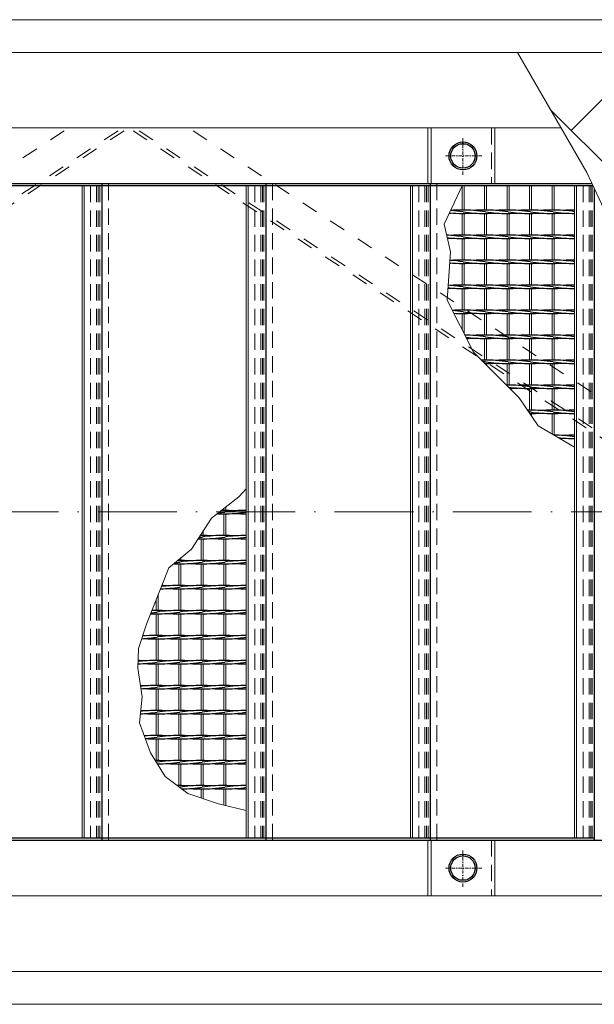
# Model space of a CAD drawing. Header units: millimetres. Extents: x -6178 to 18141, y -8419 to 8560.
# Tile 22 of 256: x -496 to 379, y -2755 to -1255. Entities that reach past the tile are written whole.
import ezdxf

# ---------------------------------------------------------------- set-up
doc = ezdxf.new("R2010")
doc.units = ezdxf.units.MM
for name, pattern in [('ACAD_ISO02W100', [15, 12, -3]), ('ACAD_ISO10W100', [18, 12, -3, 0, -3]), ('DASHDOT', [1, 0.5, -0.25, 0, -0.25]), ('HIDDEN', [0.375, 0.25, -0.125]), ('JIS_02_1.0', [2, 1, -1])]:
    doc.linetypes.add(name, pattern=pattern)
for name, color, linetype, lineweight in [('Aussteifung', 7, 'ACAD_ISO02W100', 15), ('Betonfundamente', 7, 'Continuous', 18), ('Geländer', 7, 'Continuous', 25), ('Pflaster-Gehweg', 7, 'Continuous', 15), ('Stufen&Podest', 7, 'Continuous', 9), ('Tragegurt', 7, 'Continuous', 20)]:
    doc.layers.add(name, color=color, linetype=linetype, lineweight=lineweight)

msp = doc.modelspace()

# ---------------------------------------------------------------- hatches: boundary and pattern name
at = {"layer": 'Pflaster-Gehweg'}
h = msp.add_hatch(dxfattribs=at)
h.set_pattern_fill('AR-HBONE', color=256, scale=1.25, style=0)
h.set_pattern_definition([(45, (-179620.36, 16356.67), (2e-14, 179.60512), [381, -127]), (135, (-179530.56, 16446.47), (2e-14, 179.60512), [381, -127])])
h.paths.add_polyline_path([(1388.6111, -1471.7442), (1326.17742, -1579.88251), (1256.83498, -1700.37847), (1178.93061, -1928.78937), (1040.52339, -1986.17134), (918.69256, -2053.27063), (849.48052, -2053.27063), (562.84992, -1949.71329), (496.7157, -1883.57907), (431.36977, -1745.11127), (397.76886, -1552.19291), (367.84898, -1488.19482), (262.31265, -1305.40053), (1393.65418, -1305.40053)], flags=0)

# ---------------------------------------------------------------- linework, layer by layer
at = {"linetype": 'ACAD_ISO10W100', "lineweight": 18, "ltscale": 10}
msp.add_line((7127.74035, -2005.40053), (-5297.4259, -2005.40053), dxfattribs=at)
at = {"layer": 'Aussteifung', "linetype": 'JIS_02_1.0', "lineweight": 18, "ltscale": 25}
for p, q in [((-2204.80694, -2590.40053), (-420.97274, -1420.40053)), ((-2122.75698, -2590.40053), (-338.92278, -1420.40053)), ((-2113.64031, -2590.40053), (-329.80612, -1420.40053)), ((1454.02644, -2590.40053), (-329.80775, -1420.40053)), ((1463.14311, -2590.40053), (-320.69109, -1420.40053)), ((1545.19306, -2590.40053), (-238.64113, -1420.40053))]:
    msp.add_line(p, q, dxfattribs=at)
at = {"layer": 'Aussteifung'}
for p, q in [((-420.97274, -1420.40053), (-238.64113, -1420.40053)), ((-244.11113, -1420.40053), (-415.50274, -1420.40053))]:
    msp.add_line(p, q, dxfattribs=at)
at = {"layer": 'Betonfundamente', "linetype": 'HIDDEN', "lineweight": 9, "ltscale": 100}
for p, q in [((-387.61948, -1508.40053), (-387.61948, -2502.40053)), ((-378.52696, -1508.40053), (-378.52696, -2502.40053)), ((-375.92888, -1508.40053), (-375.92888, -2502.40053)), ((-373.61948, -1508.40053), (-373.61948, -2502.40053)), ((-360.61948, -1505.40053), (-360.61948, -2505.40053)), ((-137.61948, -1508.40053), (-137.61948, -2502.40053)), ((-128.52696, -1508.40053), (-128.52696, -2502.40053)), ((-125.92888, -1508.40053), (-125.92888, -2502.40053)), ((-123.61948, -1508.40053), (-123.61948, -2502.40053)), ((-110.61948, -1505.40053), (-110.61948, -2505.40053)), ((112.38052, -1508.40053), (112.38052, -2502.40053)), ((121.47304, -1508.40053), (121.47304, -2502.40053)), ((124.07112, -1508.40053), (124.07112, -2502.40053)), ((126.38052, -1508.40053), (126.38052, -2502.40053)), ((139.38052, -1505.40053), (139.38052, -2505.40053)), ((362.38052, -1508.40053), (362.38052, -2502.40053)), ((371.47304, -1508.40053), (371.47304, -2502.40053)), ((374.07112, -1508.40053), (374.07112, -2502.40053)), ((376.38052, -1508.40053), (376.38052, -2502.40053))]:
    msp.add_line(p, q, dxfattribs=at)
at = {"layer": 'Geländer', "lineweight": 9}
for p, q in [((125.96909, -1420.40053), (125.96909, -1505.40053)), ((130.96665, -1420.40053), (130.96665, -1505.40053)), ((227.79439, -1420.40053), (227.79439, -1505.40053)), ((125.96909, -2505.40053), (125.96909, -2590.40053)), ((130.96665, -2505.40053), (130.96665, -2590.40053)), ((227.79439, -2505.40053), (227.79439, -2590.40053))]:
    msp.add_line(p, q, dxfattribs=at)
at = {"layer": 'Geländer', "linetype": 'HIDDEN', "lineweight": 9, "ltscale": 100}
for p, q in [((222.79682, -1420.40053), (222.79682, -1505.40053)), ((222.79682, -2505.40053), (222.79682, -2590.40053))]:
    msp.add_line(p, q, dxfattribs=at)
at = {"layer": 'Geländer', "linetype": 'DASHDOT', "lineweight": 9, "ltscale": 10}
for p, q in [((179.38052, -1491.55799), (179.38052, -1434.24307)), ((208.03798, -1462.90053), (150.72306, -1462.90053)), ((179.38052, -2576.55799), (179.38052, -2519.24307)), ((208.03798, -2547.90053), (150.72306, -2547.90053))]:
    msp.add_line(p, q, dxfattribs=at)
at = {"layer": 'Geländer'}
for centre, radius in [((179.38052, -1462.90053), 21.2), ((179.38052, -1462.90053), 18.6), ((179.38052, -2547.90053), 21.2), ((179.38052, -2547.90053), 18.6)]:
    msp.add_circle(centre, radius, dxfattribs=at)
at = {"layer": 'Pflaster-Gehweg'}
for p, q in [((2004.38052, -1255.40053), (-4546.19553, -1255.40053)), ((2004.38052, -1305.40053), (-4546.19553, -1305.40053)), ((2004.38052, -2705.40053), (-4546.19553, -2705.40053)), ((2004.38052, -2755.40053), (-4546.19553, -2755.40053))]:
    msp.add_line(p, q, dxfattribs=at)
at = {"layer": 'Pflaster-Gehweg', "lineweight": 9}
msp.add_lwpolyline([(1393.65418, -1305.40053), (1388.6111, -1471.7442), (1326.17742, -1579.88251), (1256.83498, -1700.37847), (1219.53989, -1809.72543), (1178.93061, -1928.78937), (1040.52339, -1986.17134), (918.69256, -2053.27063), (849.48052, -2053.27063), (677.51749, -1991.14176), (562.84992, -1949.71329), (496.7157, -1883.57907), (431.36977, -1745.11127), (397.76886, -1552.19291), (367.84898, -1488.19482), (262.31265, -1305.40053)], dxfattribs=at)
at = {"layer": 'Stufen&Podest', "lineweight": 30}
for p, q in [((375.89286, -1505.40053), (-4984.61948, -1505.40053)), ((-370.61948, -1508.40053), (-620.61948, -1508.40053)), ((-370.61948, -1505.40053), (-370.61948, -2505.40053)), ((-120.61948, -1508.40053), (-370.61948, -1508.40053)), ((-120.61948, -1505.40053), (-120.61948, -2505.40053)), ((129.38052, -1508.40053), (-120.61948, -1508.40053)), ((129.38052, -1505.40053), (129.38052, -2505.40053)), ((377.29539, -1508.40053), (129.38052, -1508.40053)), ((379.38052, -1512.86058), (379.38052, -2505.40053)), ((-370.61948, -2502.40053), (-620.61948, -2502.40053)), ((-120.61948, -2502.40053), (-370.61948, -2502.40053)), ((129.38052, -2502.40053), (-120.61948, -2502.40053)), ((379.38052, -2502.40053), (129.38052, -2502.40053)), ((-2734.25391, -2505.40053), (6679.38052, -2505.40053))]:
    msp.add_line(p, q, dxfattribs=at)
at = {"layer": 'Stufen&Podest', "lineweight": 20}
for p, q in [((-400.51948, -1508.40053), (-400.51948, -2502.40053)), ((-397.51948, -1508.40053), (-397.51948, -2502.40053)), ((-150.51948, -1508.40053), (-150.51948, -2502.40053)), ((-147.51948, -1508.40053), (-147.51948, -2502.40053)), ((99.48052, -1508.40053), (99.48052, -2502.40053)), ((102.48052, -1508.40053), (102.48052, -2502.40053)), ((212.28052, -1545.45417), (212.28052, -1508.40053)), ((215.28052, -1545.44245), (215.28052, -1508.40053)), ((246.58052, -1545.45417), (246.58052, -1508.40053)), ((249.58052, -1545.44245), (249.58052, -1508.40053)), ((280.88052, -1545.45417), (280.88052, -1508.40053)), ((283.88052, -1545.44245), (283.88052, -1508.40053)), ((315.18052, -1545.45417), (315.18052, -1508.40053)), ((318.18052, -1545.44245), (318.18052, -1508.40053)), ((349.48052, -1508.40053), (349.48052, -2502.40053)), ((352.48052, -1508.40053), (352.48052, -2502.40053)), ((212.28052, -1583.55417), (212.28052, -1550.45417)), ((215.28052, -1583.54245), (215.28052, -1550.46589)), ((246.58052, -1583.55417), (246.58052, -1550.45417)), ((249.58052, -1583.54245), (249.58052, -1550.46589)), ((280.88052, -1583.55417), (280.88052, -1550.45417)), ((283.88052, -1583.54245), (283.88052, -1550.46589)), ((315.18052, -1583.55417), (315.18052, -1550.45417)), ((318.18052, -1583.54245), (318.18052, -1550.46589)), ((212.28052, -1621.65417), (212.28052, -1588.55417)), ((215.28052, -1621.64245), (215.28052, -1588.56589)), ((246.58052, -1621.65417), (246.58052, -1588.55417)), ((249.58052, -1621.64245), (249.58052, -1588.56589)), ((280.88052, -1621.65417), (280.88052, -1588.55417)), ((283.88052, -1621.64245), (283.88052, -1588.56589)), ((315.18052, -1621.65417), (315.18052, -1588.55417)), ((318.18052, -1621.64245), (318.18052, -1588.56589)), ((212.28052, -1659.75417), (212.28052, -1626.65417)), ((215.28052, -1659.74245), (215.28052, -1626.66589)), ((246.58052, -1659.75417), (246.58052, -1626.65417)), ((249.58052, -1659.74245), (249.58052, -1626.66589)), ((280.88052, -1659.75417), (280.88052, -1626.65417)), ((283.88052, -1659.74245), (283.88052, -1626.66589)), ((315.18052, -1659.75417), (315.18052, -1626.65417)), ((318.18052, -1659.74245), (318.18052, -1626.66589)), ((212.28052, -1697.85417), (212.28052, -1664.75417)), ((215.28052, -1697.84245), (215.28052, -1664.76589)), ((246.58052, -1697.85417), (246.58052, -1664.75417)), ((249.58052, -1697.84245), (249.58052, -1664.76589)), ((280.88052, -1697.85417), (280.88052, -1664.75417)), ((283.88052, -1697.84245), (283.88052, -1664.76589)), ((315.18052, -1697.85417), (315.18052, -1664.75417)), ((318.18052, -1697.84245), (318.18052, -1664.76589)), ((212.28052, -1735.95417), (212.28052, -1702.85417)), ((215.28052, -1735.94245), (215.28052, -1702.86589)), ((246.58052, -1735.95417), (246.58052, -1702.85417)), ((249.58052, -1735.94245), (249.58052, -1702.86589)), ((280.88052, -1735.95417), (280.88052, -1702.85417)), ((283.88052, -1735.94245), (283.88052, -1702.86589)), ((315.18052, -1735.95417), (315.18052, -1702.85417)), ((318.18052, -1735.94245), (318.18052, -1702.86589)), ((212.28052, -1774.05417), (212.28052, -1740.95417)), ((215.28052, -1774.04245), (215.28052, -1740.96589)), ((246.58052, -1774.05417), (246.58052, -1740.95417)), ((249.58052, -1774.04245), (249.58052, -1740.96589)), ((280.88052, -1774.05417), (280.88052, -1740.95417)), ((283.88052, -1774.04245), (283.88052, -1740.96589)), ((315.18052, -1774.05417), (315.18052, -1740.95417)), ((318.18052, -1774.04245), (318.18052, -1740.96589)), ((215.28052, -1781.38445), (215.28052, -1779.06589)), ((246.58052, -1812.15417), (246.58052, -1779.05417)), ((249.58052, -1812.14245), (249.58052, -1779.06589)), ((280.88052, -1812.15417), (280.88052, -1779.05417)), ((283.88052, -1812.14245), (283.88052, -1779.06589)), ((315.18052, -1812.15417), (315.18052, -1779.05417)), ((318.18052, -1812.14245), (318.18052, -1779.06589)), ((280.88052, -1850.25417), (280.88052, -1817.15417)), ((283.88052, -1850.24245), (283.88052, -1817.16589)), ((315.18052, -1850.25417), (315.18052, -1817.15417)), ((318.18052, -1850.24245), (318.18052, -1817.16589)), ((283.88052, -1859.39842), (283.88052, -1855.26589)), ((315.18052, -1886.64315), (315.18052, -1855.25417)), ((318.18052, -1888.34245), (318.18052, -1855.26589)), ((-184.81948, -2000.27558), (-184.81948, -2003.14689)), ((-184.81948, -2008.14689), (-184.81948, -2041.24689)), ((-181.81948, -1997.91308), (-181.81948, -2003.13517)), ((-181.81948, -2008.15862), (-181.81948, -2041.23517)), ((-219.11948, -2038.93064), (-219.11948, -2041.24689)), ((-216.11948, -2034.34098), (-216.11948, -2041.23517)), ((-219.11948, -2046.24689), (-219.11948, -2079.34689)), ((-216.11948, -2046.25862), (-216.11948, -2079.33517)), ((-184.81948, -2046.24689), (-184.81948, -2079.34689)), ((-181.81948, -2046.25862), (-181.81948, -2079.33517)), ((-253.41948, -2077.99928), (-253.41948, -2079.34689)), ((-253.41948, -2084.34689), (-253.41948, -2117.44689)), ((-250.41948, -2075.49138), (-250.41948, -2079.33517)), ((-250.41948, -2084.35862), (-250.41948, -2117.43517)), ((-219.11948, -2084.34689), (-219.11948, -2117.44689)), ((-216.11948, -2084.35862), (-216.11948, -2117.43517)), ((-184.81948, -2084.34689), (-184.81948, -2117.44689)), ((-181.81948, -2084.35862), (-181.81948, -2117.43517)), ((-253.41948, -2122.44689), (-253.41948, -2155.54689)), ((-250.41948, -2122.45862), (-250.41948, -2155.53517)), ((-219.11948, -2122.44689), (-219.11948, -2155.54689)), ((-216.11948, -2122.45862), (-216.11948, -2155.53517)), ((-184.81948, -2122.44689), (-184.81948, -2155.54689)), ((-181.81948, -2122.45862), (-181.81948, -2155.53517)), ((-287.71948, -2139.27934), (-287.71948, -2155.54689)), ((-284.71948, -2131.67689), (-284.71948, -2155.53517)), ((-287.71948, -2160.54689), (-287.71948, -2193.64689)), ((-284.71948, -2160.55862), (-284.71948, -2193.63517)), ((-253.41948, -2160.54689), (-253.41948, -2193.64689)), ((-250.41948, -2160.55862), (-250.41948, -2193.63517)), ((-219.11948, -2160.54689), (-219.11948, -2193.64689)), ((-216.11948, -2160.55862), (-216.11948, -2193.63517)), ((-184.81948, -2160.54689), (-184.81948, -2193.64689)), ((-181.81948, -2160.55862), (-181.81948, -2193.63517)), ((-287.71948, -2198.64689), (-287.71948, -2231.74689)), ((-284.71948, -2198.65862), (-284.71948, -2231.73517)), ((-253.41948, -2198.64689), (-253.41948, -2231.74689)), ((-250.41948, -2198.65862), (-250.41948, -2231.73517)), ((-219.11948, -2198.64689), (-219.11948, -2231.74689)), ((-216.11948, -2198.65862), (-216.11948, -2231.73517)), ((-184.81948, -2198.64689), (-184.81948, -2231.74689)), ((-181.81948, -2198.65862), (-181.81948, -2231.73517)), ((-287.71948, -2236.74689), (-287.71948, -2269.84689)), ((-284.71948, -2236.75862), (-284.71948, -2269.83517)), ((-253.41948, -2236.74689), (-253.41948, -2269.84689)), ((-250.41948, -2236.75862), (-250.41948, -2269.83517)), ((-219.11948, -2236.74689), (-219.11948, -2269.84689)), ((-216.11948, -2236.75862), (-216.11948, -2269.83517)), ((-184.81948, -2236.74689), (-184.81948, -2269.84689)), ((-181.81948, -2236.75862), (-181.81948, -2269.83517)), ((-287.71948, -2274.84689), (-287.71948, -2307.94689)), ((-284.71948, -2274.85862), (-284.71948, -2307.93517)), ((-253.41948, -2274.84689), (-253.41948, -2307.94689)), ((-250.41948, -2274.85862), (-250.41948, -2307.93517)), ((-219.11948, -2274.84689), (-219.11948, -2307.94689)), ((-216.11948, -2274.85862), (-216.11948, -2307.93517)), ((-184.81948, -2274.84689), (-184.81948, -2307.94689)), ((-181.81948, -2274.85862), (-181.81948, -2307.93517)), ((-287.71948, -2312.94689), (-287.71948, -2346.04689)), ((-284.71948, -2312.95862), (-284.71948, -2346.03517)), ((-253.41948, -2312.94689), (-253.41948, -2346.04689)), ((-250.41948, -2312.95862), (-250.41948, -2346.03517)), ((-219.11948, -2312.94689), (-219.11948, -2346.04689)), ((-216.11948, -2312.95862), (-216.11948, -2346.03517)), ((-184.81948, -2312.94689), (-184.81948, -2346.04689)), ((-181.81948, -2312.95862), (-181.81948, -2346.03517)), ((-287.71948, -2351.04689), (-287.71948, -2384.14689)), ((-284.71948, -2351.05862), (-284.71948, -2384.13517)), ((-253.41948, -2351.04689), (-253.41948, -2384.14689)), ((-250.41948, -2351.05862), (-250.41948, -2384.13517)), ((-219.11948, -2351.04689), (-219.11948, -2384.14689)), ((-216.11948, -2351.05862), (-216.11948, -2384.13517)), ((-184.81948, -2351.04689), (-184.81948, -2384.14689)), ((-181.81948, -2351.05862), (-181.81948, -2384.13517)), ((-284.71948, -2389.15862), (-284.71948, -2390.89606)), ((-253.41948, -2389.14689), (-253.41948, -2422.24689)), ((-250.41948, -2389.15862), (-250.41948, -2422.23517)), ((-219.11948, -2389.14689), (-219.11948, -2422.24689)), ((-216.11948, -2389.15862), (-216.11948, -2422.23517)), ((-184.81948, -2389.14689), (-184.81948, -2422.24689)), ((-181.81948, -2389.15862), (-181.81948, -2422.23517)), ((-219.11948, -2427.24689), (-219.11948, -2441.15592)), ((-216.11948, -2427.25862), (-216.11948, -2442.15544)), ((-184.81948, -2427.24689), (-184.81948, -2451.88275)), ((-181.81948, -2427.25862), (-181.81948, -2452.62203))]:
    msp.add_line(p, q, dxfattribs=at)
at = {"layer": 'Stufen&Podest', "linetype": 'HIDDEN', "ltscale": 10}
for p, q in [((-370.61948, -1508.40053), (-387.61948, -1508.40053)), ((-120.61948, -1508.40053), (-137.61948, -1508.40053)), ((129.38052, -1508.40053), (112.38052, -1508.40053)), ((377.29539, -1508.40053), (362.38052, -1508.40053)), ((-370.61948, -2502.40053), (-387.61948, -2502.40053)), ((-120.61948, -2502.40053), (-137.61948, -2502.40053)), ((129.38052, -2502.40053), (112.38052, -2502.40053)), ((379.38052, -2502.40053), (362.38052, -2502.40053))]:
    msp.add_line(p, q, dxfattribs=at)
at = {"layer": 'Stufen&Podest'}
for p, q in [((177.98052, -1545.45417), (177.98052, -1508.40053)), ((180.98052, -1545.44245), (180.98052, -1508.40053)), ((177.98052, -1583.55417), (177.98052, -1550.45417)), ((180.98052, -1583.54245), (180.98052, -1550.46589)), ((177.98052, -1621.65417), (177.98052, -1588.55417)), ((180.98052, -1621.64245), (180.98052, -1588.56589)), ((177.98052, -1659.75417), (177.98052, -1626.65417)), ((180.98052, -1659.74245), (180.98052, -1626.66589)), ((177.98052, -1697.85417), (177.98052, -1664.75417)), ((180.98052, -1697.84245), (180.98052, -1664.76589)), ((177.98052, -1727.14265), (177.98052, -1702.85417)), ((180.98052, -1733.02664), (180.98052, -1702.86589))]:
    msp.add_line(p, q, dxfattribs=at)
for points in [[(177.98052, -1508.40053), (150.95962, -1566.89152), (160.59698, -1608.81604), (155.26987, -1682.5996), (195.60383, -1761.70776), (224.51544, -1790.61938), (265.21994, -1831.32388), (293.77517, -1874.28476), (349.48052, -1906.44626)], [(-150.51948, -2460.33517), (-192.9006, -2449.89135), (-239.67983, -2434.30575), (-273.92892, -2408.42241), (-296.20467, -2372.24148), (-313.00922, -2326.43058), (-309.32277, -2287.03474), (-315.73266, -2243.19463), (-314.89746, -2213.13663), (-302.36731, -2176.39911), (-268.51872, -2090.62177), (-234.09953, -2061.84841), (-203.43519, -2014.93545), (-162.1318, -1982.40902), (-150.51948, -1970.03517)]]:
    msp.add_lwpolyline(points, dxfattribs=at)
at = {"layer": 'Stufen&Podest', "lineweight": 30}
for centre, start, end in [((145.98152, -1345.47591), 273.56568512, 274.13137123), ((175.67952, -1345.48763), 265.29387842, 270.78910563), ((145.98152, -1750.43243), 80.58856189, 85.90306163), ((175.67952, -1750.44416), 89.35684841, 94.13137105), ((180.28152, -1750.43243), 80.58856189, 90.78910539), ((180.28152, -1345.47591), 269.50279832, 274.13137123), ((209.97952, -1345.48763), 261.44980056, 270.78910541), ((209.97952, -1750.44416), 89.35684841, 94.13137104), ((214.58152, -1750.43243), 80.58856189, 90.78910539), ((214.58152, -1345.47591), 269.50279816, 274.13137128), ((244.27952, -1345.48763), 261.44980056, 270.78910542), ((244.27952, -1750.44416), 89.35684841, 94.13137106), ((248.88152, -1750.43243), 80.58856189, 90.7891053), ((248.88152, -1345.47591), 269.50279813, 274.13137125), ((278.57952, -1345.48763), 261.44980056, 270.78910551), ((278.57952, -1750.44416), 89.35684841, 94.13137101), ((283.18152, -1750.43243), 80.58856189, 90.78910545), ((283.18152, -1345.47591), 269.50279798, 274.13137113), ((312.87952, -1345.48763), 261.44980056, 270.78910557), ((312.87952, -1750.44416), 89.50279767, 94.13137103), ((317.48152, -1750.43243), 81.01943692, 90.78910552), ((317.48152, -1345.47591), 269.50279803, 274.13137112), ((347.17952, -1345.48763), 261.44980056, 270.64315187), ((347.17952, -1750.44416), 89.35684841, 94.13137111), ((145.98152, -1788.53243), 80.58856189, 87.5257985), ((175.67952, -1383.58763), 264.41269611, 270.78910563), ((145.98152, -1383.57591), 272.76975955, 274.13137123), ((175.67952, -1788.54416), 89.35684841, 94.13137105), ((180.28152, -1788.53243), 80.58856189, 90.78910539), ((180.28152, -1383.57591), 269.50279832, 274.13137123), ((209.97952, -1383.58763), 261.44980056, 270.78910541), ((209.97952, -1788.54416), 89.35684841, 94.13137104), ((214.58152, -1788.53243), 80.58856189, 90.78910539), ((214.58152, -1383.57591), 269.50279816, 274.13137128), ((244.27952, -1383.58763), 261.44980056, 270.78910542), ((244.27952, -1788.54416), 89.35684841, 94.13137106), ((248.88152, -1788.53243), 80.58856189, 90.7891053), ((248.88152, -1383.57591), 269.50279813, 274.13137125), ((278.57952, -1383.58763), 261.44980056, 270.78910551), ((278.57952, -1788.54416), 89.35684841, 94.13137101), ((283.18152, -1788.53243), 80.58856189, 90.78910545), ((283.18152, -1383.57591), 269.50279798, 274.13137113), ((312.87952, -1383.58763), 261.44980056, 270.78910557), ((312.87952, -1788.54416), 89.50279767, 94.13137103), ((317.48152, -1788.53243), 81.01943692, 90.78910552), ((317.48152, -1383.57591), 269.50279803, 274.13137112), ((347.17952, -1383.58763), 261.44980056, 270.64315187), ((347.17952, -1788.54416), 89.35684841, 94.13137111), ((145.98152, -1421.67591), 273.73628142, 274.13137123), ((175.67952, -1421.68763), 265.43220832, 270.78910563), ((145.98152, -1826.63243), 80.58856189, 86.18009904), ((175.67952, -1826.64416), 89.35684841, 94.13137105), ((180.28152, -1826.63243), 80.58856189, 90.78910539), ((180.28152, -1421.67591), 269.50279832, 274.13137123), ((209.97952, -1421.68763), 261.44980056, 270.78910541), ((209.97952, -1826.64416), 89.35684841, 94.13137104), ((214.58152, -1826.63243), 80.58856189, 90.78910539), ((214.58152, -1421.67591), 269.50279816, 274.13137128), ((244.27952, -1421.68763), 261.44980056, 270.78910542), ((244.27952, -1826.64416), 89.35684841, 94.13137106), ((248.88152, -1826.63243), 80.58856189, 90.7891053), ((248.88152, -1421.67591), 269.50279813, 274.13137125), ((278.57952, -1421.68763), 261.44980056, 270.78910551), ((278.57952, -1826.64416), 89.35684841, 94.13137101), ((283.18152, -1826.63243), 80.58856189, 90.78910545), ((283.18152, -1421.67591), 269.50279798, 274.13137113), ((312.87952, -1421.68763), 261.44980056, 270.78910557), ((312.87952, -1826.64416), 89.50279767, 94.13137103), ((317.48152, -1826.63243), 81.01943692, 90.78910552), ((317.48152, -1421.67591), 269.50279803, 274.13137112), ((347.17952, -1421.68763), 261.44980056, 270.64315187), ((347.17952, -1826.64416), 89.35684841, 94.13137111), ((145.98152, -1459.77591), 272.96283685, 274.13137123), ((175.67952, -1459.78763), 264.66526512, 270.78910563), ((145.98152, -1864.73243), 80.58856189, 86.94701948), ((175.67952, -1864.74416), 89.35684841, 94.13137105), ((180.28152, -1864.73243), 80.58856189, 90.78910539), ((180.28152, -1459.77591), 269.50279832, 274.13137123), ((209.97952, -1459.78763), 261.44980056, 270.78910541), ((209.97952, -1864.74416), 89.35684841, 94.13137104), ((214.58152, -1864.73243), 80.58856189, 90.78910539), ((214.58152, -1459.77591), 269.50279816, 274.13137128), ((244.27952, -1459.78763), 261.44980056, 270.78910542), ((244.27952, -1864.74416), 89.35684841, 94.13137106), ((248.88152, -1864.73243), 80.58856189, 90.7891053), ((248.88152, -1459.77591), 269.50279813, 274.13137125), ((278.57952, -1459.78763), 261.44980056, 270.78910551), ((278.57952, -1864.74416), 89.35684841, 94.13137101), ((283.18152, -1864.73243), 80.58856189, 90.78910545), ((283.18152, -1459.77591), 269.50279798, 274.13137113), ((312.87952, -1459.78763), 261.44980056, 270.78910557), ((312.87952, -1864.74416), 89.50279767, 94.13137103), ((317.48152, -1864.73243), 81.01943692, 90.78910552), ((317.48152, -1459.77591), 269.50279803, 274.13137112), ((347.17952, -1459.78763), 261.44980056, 270.64315187), ((347.17952, -1864.74416), 89.35684841, 94.13137111), ((175.67952, -1902.84416), 89.35684841, 93.47915009), ((145.98152, -1902.83243), 80.58856189, 85.12003438), ((175.67952, -1497.88763), 267.14800357, 270.78910563), ((180.28152, -1902.83243), 80.58856189, 90.78910539), ((180.28152, -1497.87591), 269.50279832, 274.13137123), ((209.97952, -1497.88763), 261.44980056, 270.78910541), ((209.97952, -1902.84416), 89.35684841, 94.13137104), ((214.58152, -1902.83243), 80.58856189, 90.78910539), ((214.58152, -1497.87591), 269.50279816, 274.13137128), ((244.27952, -1497.88763), 261.44980056, 270.78910542), ((244.27952, -1902.84416), 89.35684841, 94.13137106), ((248.88152, -1902.83243), 80.58856189, 90.7891053), ((248.88152, -1497.87591), 269.50279813, 274.13137125), ((278.57952, -1497.88763), 261.44980056, 270.78910551), ((278.57952, -1902.84416), 89.35684841, 94.13137101), ((283.18152, -1902.83243), 80.58856189, 90.78910545), ((283.18152, -1497.87591), 269.50279798, 274.13137113), ((312.87952, -1497.88763), 261.44980056, 270.78910557), ((312.87952, -1902.84416), 89.50279767, 94.13137103), ((317.48152, -1902.83243), 81.01943692, 90.78910552), ((317.48152, -1497.87591), 269.50279803, 274.13137112), ((347.17952, -1497.88763), 261.44980056, 270.64315187), ((347.17952, -1902.84416), 89.35684841, 94.13137111), ((180.28152, -1940.93243), 80.58856189, 89.38759317), ((209.97952, -1535.98763), 262.77697446, 270.78910541), ((209.97952, -1940.94416), 89.35684841, 94.13137104), ((214.58152, -1940.93243), 80.58856189, 90.78910539), ((244.27952, -1535.98763), 261.44980056, 270.78910542), ((244.27952, -1940.94416), 89.35684841, 94.13137106), ((248.88152, -1940.93243), 80.58856189, 90.7891053), ((278.57952, -1535.98763), 261.44980056, 270.78910551), ((278.57952, -1940.94416), 89.35684841, 94.13137101), ((283.18152, -1940.93243), 80.58856189, 90.78910545), ((312.87952, -1535.98763), 261.44980056, 270.78910557), ((312.87952, -1940.94416), 89.50279767, 94.13137103), ((317.48152, -1940.93243), 81.01943692, 90.78910552), ((347.17952, -1535.98763), 261.44980056, 270.64315187), ((347.17952, -1940.94416), 89.35684841, 94.13137111), ((180.28152, -1535.97591), 271.31931656, 274.13137123), ((214.58152, -1535.97591), 269.50279816, 274.13137128), ((248.88152, -1535.97591), 269.50279813, 274.13137125), ((283.18152, -1535.97591), 269.50279798, 274.13137113), ((317.48152, -1535.97591), 269.50279803, 274.13137112), ((209.97952, -1979.04416), 89.35684841, 90.56475055), ((180.28152, -1979.03243), 80.58856189, 81.630106), ((214.58152, -1979.03243), 80.58856189, 90.78910539), ((214.58152, -1574.07591), 269.54585569, 274.13137128), ((244.27952, -1574.08763), 261.44980056, 270.78910542), ((244.27952, -1979.04416), 89.35684841, 94.13137106), ((248.88152, -1979.03243), 80.58856189, 90.7891053), ((248.88152, -1574.07591), 269.50279813, 274.13137125), ((278.57952, -1574.08763), 261.44980056, 270.78910551), ((278.57952, -1979.04416), 89.35684841, 94.13137101), ((283.18152, -1979.03243), 80.58856189, 90.78910545), ((283.18152, -1574.07591), 269.50279798, 274.13137113), ((312.87952, -1574.08763), 261.44980056, 270.78910557), ((312.87952, -1979.04416), 89.50279767, 94.13137103), ((317.48152, -1979.03243), 81.01943692, 90.78910552), ((317.48152, -1574.07591), 269.50279803, 274.13137112), ((347.17952, -1574.08763), 261.44980056, 270.64315187), ((347.17952, -1979.04416), 89.35684841, 94.13137111), ((244.27952, -2017.14416), 89.35684841, 89.50325127), ((248.88152, -2017.13243), 80.58856189, 90.7891053), ((278.57952, -2017.14416), 89.35684841, 94.13137101), ((283.18152, -2017.13243), 80.58856189, 90.78910545), ((312.87952, -1612.18763), 261.44980056, 270.78910557), ((312.87952, -2017.14416), 89.50279767, 94.13137103), ((317.48152, -2017.13243), 81.01943692, 90.78910552), ((347.17952, -1612.18763), 261.44980056, 270.64315187), ((347.17952, -2017.14416), 89.35684841, 94.13137111), ((278.57952, -1612.18763), 261.68014725, 270.78910551), ((248.88152, -1612.17591), 270.60657459, 274.13137125), ((283.18152, -1612.17591), 269.50279798, 274.13137113), ((317.48152, -1612.17591), 269.50279803, 274.13137112), ((278.57952, -2055.24416), 89.35684841, 90.21712098), ((248.88152, -2055.23243), 80.58856189, 81.46565686), ((283.18152, -2055.23243), 80.58856189, 90.78910545), ((278.57952, -1650.28763), 270.71337329, 270.78910551), ((283.18152, -1650.27591), 269.50279798, 274.13137113), ((312.87952, -1650.28763), 261.44980056, 270.78910557), ((312.87952, -2055.24416), 89.50279767, 94.13137103), ((317.48152, -2055.23243), 81.01943692, 90.78910552), ((317.48152, -1650.27591), 269.50279803, 274.13137112), ((347.17952, -1650.28763), 261.44980056, 270.64315187), ((347.17952, -2055.24416), 89.35684841, 94.13137111), ((317.48152, -2093.33243), 81.01943692, 89.82057092), ((347.17952, -2093.34416), 89.35684841, 94.13137111), ((347.17952, -1688.38763), 263.70621778, 270.64315187), ((317.48152, -1688.37591), 272.51708034, 274.13137112), ((-187.12048, -1803.15691), 267.89749664, 270.49720247), ((-216.81848, -1803.16863), 276.64993554, 279.41143824), ((-187.12048, -2208.11343), 89.21089456, 90.36872816), ((-182.51848, -1803.16863), 269.21089461, 278.98056321), ((-182.51848, -2208.12516), 85.86862901, 90.4972021), ((-152.82048, -2208.11343), 89.35684827, 98.55019958), ((-152.82048, -1803.15691), 265.86862902, 270.64315173), ((-221.42048, -1841.25691), 269.30897957, 270.64315173), ((-251.11848, -1841.26863), 277.99473863, 279.41143824), ((-221.42048, -2246.21343), 89.21089462, 89.77581645), ((-216.81848, -1841.26863), 269.21089468, 279.41143824), ((-216.81848, -2246.22516), 85.868629, 90.49720216), ((-187.12048, -2246.21343), 89.21089456, 98.55019958), ((-187.12048, -1841.25691), 265.8686291, 270.49720247), ((-182.51848, -1841.26863), 269.21089461, 278.98056321), ((-182.51848, -2246.22516), 85.86862901, 90.4972021), ((-152.82048, -2246.21343), 89.35684827, 98.55019958), ((-152.82048, -1841.25691), 265.86862902, 270.64315173), ((-255.72048, -1879.35691), 268.54245392, 270.64315173), ((-285.41848, -1879.36863), 277.41028476, 279.41143824), ((-255.72048, -2284.31343), 89.21089472, 89.79961267), ((-251.11848, -1879.36863), 269.21089483, 279.41143824), ((-251.11848, -2284.32516), 85.86862888, 90.49720201), ((-221.42048, -2284.31343), 89.21089462, 98.55019958), ((-221.42048, -1879.35691), 265.86862913, 270.64315173), ((-216.81848, -1879.36863), 269.21089468, 279.41143824), ((-216.81848, -2284.32516), 85.868629, 90.49720216), ((-187.12048, -2284.31343), 89.21089456, 98.55019958), ((-187.12048, -1879.35691), 265.8686291, 270.49720247), ((-182.51848, -1879.36863), 269.21089461, 278.98056321), ((-182.51848, -2284.32516), 85.86862901, 90.4972021), ((-152.82048, -2284.31343), 89.35684827, 98.55019958), ((-152.82048, -1879.35691), 265.86862902, 270.64315173), ((-285.41848, -1917.46863), 271.21716359, 279.41143824), ((-255.72048, -2322.41343), 89.21089472, 96.70293376), ((-285.41848, -2322.42516), 85.86862885, 88.24404785), ((-255.72048, -1917.45691), 265.86862907, 270.64315173), ((-251.11848, -1917.46863), 269.21089483, 279.41143824), ((-251.11848, -2322.42516), 85.86862888, 90.49720201), ((-221.42048, -2322.41343), 89.21089462, 98.55019958), ((-221.42048, -1917.45691), 265.86862913, 270.64315173), ((-216.81848, -1917.46863), 269.21089468, 279.41143824), ((-216.81848, -2322.42516), 85.868629, 90.49720216), ((-187.12048, -2322.41343), 89.21089456, 98.55019958), ((-187.12048, -1917.45691), 265.8686291, 270.49720247), ((-182.51848, -1917.46863), 269.21089461, 278.98056321), ((-182.51848, -2322.42516), 85.86862901, 90.4972021), ((-152.82048, -2322.41343), 89.35684827, 98.55019958), ((-152.82048, -1917.45691), 265.86862902, 270.64315173), ((-319.71848, -1955.56863), 276.77010348, 279.41143824), ((-290.02048, -2360.51343), 89.21089473, 91.1530297), ((-285.41848, -1955.56863), 269.21089474, 279.41143824), ((-285.41848, -2360.52516), 85.86862885, 90.49720197), ((-255.72048, -2360.51343), 89.21089472, 98.55019958), ((-251.11848, -1955.56863), 269.21089483, 279.41143824), ((-251.11848, -2360.52516), 85.86862888, 90.49720201), ((-221.42048, -2360.51343), 89.21089462, 98.55019958), ((-216.81848, -1955.56863), 269.21089468, 279.41143824), ((-216.81848, -2360.52516), 85.868629, 90.49720216), ((-187.12048, -2360.51343), 89.21089456, 98.55019958), ((-182.51848, -1955.56863), 269.21089461, 278.98056321), ((-182.51848, -2360.52516), 85.86862901, 90.4972021), ((-152.82048, -2360.51343), 89.35684827, 98.55019958), ((-290.02048, -1955.55691), 268.30692691, 270.64315173), ((-255.72048, -1955.55691), 265.86862907, 270.64315173), ((-221.42048, -1955.55691), 265.86862913, 270.64315173), ((-187.12048, -1955.55691), 265.8686291, 270.49720247), ((-152.82048, -1955.55691), 265.86862902, 270.64315173), ((-319.71848, -1993.66863), 272.75116258, 279.41143824), ((-290.02048, -2398.61343), 89.21089473, 95.17973697), ((-319.71848, -2398.62516), 85.86862891, 86.82172998), ((-290.02048, -1993.65691), 265.86862909, 270.64315173), ((-285.41848, -1993.66863), 269.21089474, 279.41143824), ((-285.41848, -2398.62516), 85.86862885, 90.49720197), ((-255.72048, -2398.61343), 89.21089472, 98.55019958), ((-255.72048, -1993.65691), 265.86862907, 270.64315173), ((-251.11848, -1993.66863), 269.21089483, 279.41143824), ((-251.11848, -2398.62516), 85.86862888, 90.49720201), ((-221.42048, -2398.61343), 89.21089462, 98.55019958), ((-221.42048, -1993.65691), 265.86862913, 270.64315173), ((-216.81848, -1993.66863), 269.21089468, 279.41143824), ((-216.81848, -2398.62516), 85.868629, 90.49720216), ((-187.12048, -2398.61343), 89.21089456, 98.55019958), ((-187.12048, -1993.65691), 265.8686291, 270.49720247), ((-182.51848, -1993.66863), 269.21089461, 278.98056321), ((-182.51848, -2398.62516), 85.86862901, 90.4972021), ((-152.82048, -2398.61343), 89.35684827, 98.55019958), ((-152.82048, -1993.65691), 265.86862902, 270.64315173), ((-319.71848, -2031.76863), 271.16443512, 279.41143824), ((-290.02048, -2436.71343), 89.21089473, 97.12822784), ((-319.71848, -2436.72516), 85.86862891, 88.79720329), ((-285.41848, -2031.76863), 269.21089474, 279.41143824), ((-285.41848, -2436.72516), 85.86862885, 90.49720197), ((-255.72048, -2436.71343), 89.21089472, 98.55019958), ((-251.11848, -2031.76863), 269.21089483, 279.41143824), ((-251.11848, -2436.72516), 85.86862888, 90.49720201), ((-221.42048, -2436.71343), 89.21089462, 98.55019958), ((-216.81848, -2031.76863), 269.21089468, 279.41143824), ((-216.81848, -2436.72516), 85.868629, 90.49720216), ((-187.12048, -2436.71343), 89.21089456, 98.55019958), ((-182.51848, -2031.76863), 269.21089461, 278.98056321), ((-182.51848, -2436.72516), 85.86862901, 90.4972021), ((-152.82048, -2436.71343), 89.35684827, 98.55019958), ((-290.02048, -2031.75691), 265.86862909, 270.64315173), ((-255.72048, -2031.75691), 265.86862907, 270.64315173), ((-221.42048, -2031.75691), 265.86862913, 270.64315173), ((-187.12048, -2031.75691), 265.8686291, 270.49720247), ((-152.82048, -2031.75691), 265.86862902, 270.64315173), ((-319.71848, -2474.82516), 85.86862891, 87.79051905), ((-290.02048, -2474.81343), 89.21089473, 96.06292277), ((-319.71848, -2069.86863), 272.40143863, 279.41143824), ((-290.02048, -2069.85691), 265.86862909, 270.64315173), ((-285.41848, -2069.86863), 269.21089474, 279.41143824), ((-285.41848, -2474.82516), 85.86862885, 90.49720197), ((-255.72048, -2474.81343), 89.21089472, 98.55019958), ((-255.72048, -2069.85691), 265.86862907, 270.64315173), ((-251.11848, -2069.86863), 269.21089483, 279.41143824), ((-251.11848, -2474.82516), 85.86862888, 90.49720201), ((-221.42048, -2474.81343), 89.21089462, 98.55019958), ((-221.42048, -2069.85691), 265.86862913, 270.64315173), ((-216.81848, -2069.86863), 269.21089468, 279.41143824), ((-216.81848, -2474.82516), 85.868629, 90.49720216), ((-187.12048, -2474.81343), 89.21089456, 98.55019958), ((-187.12048, -2069.85691), 265.8686291, 270.49720247), ((-182.51848, -2069.86863), 269.21089461, 278.98056321), ((-182.51848, -2474.82516), 85.86862901, 90.4972021), ((-152.82048, -2474.81343), 89.35684827, 98.55019958), ((-152.82048, -2069.85691), 265.86862902, 270.64315173), ((-290.02048, -2512.91343), 89.21089473, 95.98140913), ((-319.71848, -2512.92516), 85.86862891, 87.64483516), ((-285.41848, -2512.92516), 85.86862885, 90.49720197), ((-255.72048, -2512.91343), 89.21089472, 98.55019958), ((-251.11848, -2512.92516), 85.86862888, 90.49720201), ((-221.42048, -2512.91343), 89.21089462, 98.55019958), ((-216.81848, -2512.92516), 85.868629, 90.49720216), ((-187.12048, -2512.91343), 89.21089456, 98.55019958), ((-182.51848, -2512.92516), 85.86862901, 90.4972021), ((-152.82048, -2512.91343), 89.35684827, 98.55019958), ((-319.71848, -2107.96863), 272.2322155, 279.41143824), ((-290.02048, -2107.95691), 265.86862909, 270.64315173), ((-285.41848, -2107.96863), 269.21089474, 279.41143824), ((-255.72048, -2107.95691), 265.86862907, 270.64315173), ((-251.11848, -2107.96863), 269.21089483, 279.41143824), ((-221.42048, -2107.95691), 265.86862913, 270.64315173), ((-216.81848, -2107.96863), 269.21089468, 279.41143824), ((-187.12048, -2107.95691), 265.8686291, 270.49720247), ((-182.51848, -2107.96863), 269.21089461, 278.98056321), ((-152.82048, -2107.95691), 265.86862902, 270.64315173), ((-319.71848, -2551.02516), 85.86862891, 86.06210552), ((-290.02048, -2551.01343), 89.21089473, 94.36010709), ((-319.71848, -2146.06863), 274.34424276, 279.41143824), ((-290.02048, -2146.05691), 266.045384, 270.64315173), ((-285.41848, -2146.06863), 269.21089474, 279.41143824), ((-285.41848, -2551.02516), 85.86862885, 90.49720197), ((-255.72048, -2551.01343), 89.21089472, 98.55019958), ((-255.72048, -2146.05691), 265.86862907, 270.64315173), ((-251.11848, -2146.06863), 269.21089483, 279.41143824), ((-251.11848, -2551.02516), 85.86862888, 90.49720201), ((-221.42048, -2551.01343), 89.21089462, 98.55019958), ((-221.42048, -2146.05691), 265.86862913, 270.64315173), ((-216.81848, -2146.06863), 269.21089468, 279.41143824), ((-216.81848, -2551.02516), 85.868629, 90.49720216), ((-187.12048, -2551.01343), 89.21089456, 98.55019958), ((-187.12048, -2146.05691), 265.8686291, 270.49720247), ((-182.51848, -2146.06863), 269.21089461, 278.98056321), ((-182.51848, -2551.02516), 85.86862901, 90.4972021), ((-152.82048, -2551.01343), 89.35684827, 98.55019958), ((-152.82048, -2146.05691), 265.86862902, 270.64315173), ((-290.02048, -2589.11343), 89.21089473, 89.68347227), ((-285.41848, -2589.12516), 85.86862885, 90.49720197), ((-255.72048, -2589.11343), 89.21089472, 98.55019958), ((-251.11848, -2589.12516), 85.86862888, 90.49720201), ((-221.42048, -2589.11343), 89.21089462, 98.55019958), ((-216.81848, -2589.12516), 85.868629, 90.49720216), ((-187.12048, -2589.11343), 89.21089456, 98.55019958), ((-182.51848, -2589.12516), 85.86862901, 90.4972021), ((-152.82048, -2589.11343), 89.35684827, 98.55019958), ((-319.71848, -2184.16863), 279.07952575, 279.41143824), ((-285.41848, -2184.16863), 269.89653528, 279.41143824), ((-255.72048, -2184.15691), 265.86862907, 270.64315173), ((-251.11848, -2184.16863), 269.21089483, 279.41143824), ((-221.42048, -2184.15691), 265.86862913, 270.64315173), ((-216.81848, -2184.16863), 269.21089468, 279.41143824), ((-187.12048, -2184.15691), 265.8686291, 270.49720247), ((-182.51848, -2184.16863), 269.21089461, 278.98056321), ((-152.82048, -2184.15691), 265.86862902, 270.64315173), ((-255.72048, -2627.21343), 89.21089472, 89.98555893), ((-251.11848, -2627.22516), 85.86862888, 90.49720201), ((-285.41848, -2222.26863), 279.23541323, 279.41143824), ((-221.42048, -2627.21343), 89.21089462, 98.55019958), ((-251.11848, -2222.26863), 270.58728755, 279.41143824), ((-221.42048, -2222.25691), 265.86862913, 270.64315173), ((-216.81848, -2222.26863), 269.21089468, 279.41143824), ((-216.81848, -2627.22516), 85.868629, 90.49720216), ((-187.12048, -2627.21343), 89.21089456, 98.55019958), ((-187.12048, -2222.25691), 265.8686291, 270.49720247), ((-182.51848, -2222.26863), 269.21089461, 278.98056321), ((-182.51848, -2627.22516), 85.86862901, 90.4972021), ((-152.82048, -2627.21343), 89.35684827, 98.55019958), ((-152.82048, -2222.25691), 265.86862902, 270.64315173)]:
    msp.add_arc(centre, 204.99118, start, end, dxfattribs=at)
at = {"layer": 'Tragegurt'}
for p, q in [((328.70793, -1420.40053), (-4984.61948, -1420.40053)), ((375.89286, -1505.40053), (-4984.61948, -1505.40053)), ((6999.78679, -2505.40053), (-2734.25391, -2505.40053)), ((6891.88052, -2590.40053), (-2713.06845, -2590.40053))]:
    msp.add_line(p, q, dxfattribs=at)

doc.saveas('drawing.dxf')
